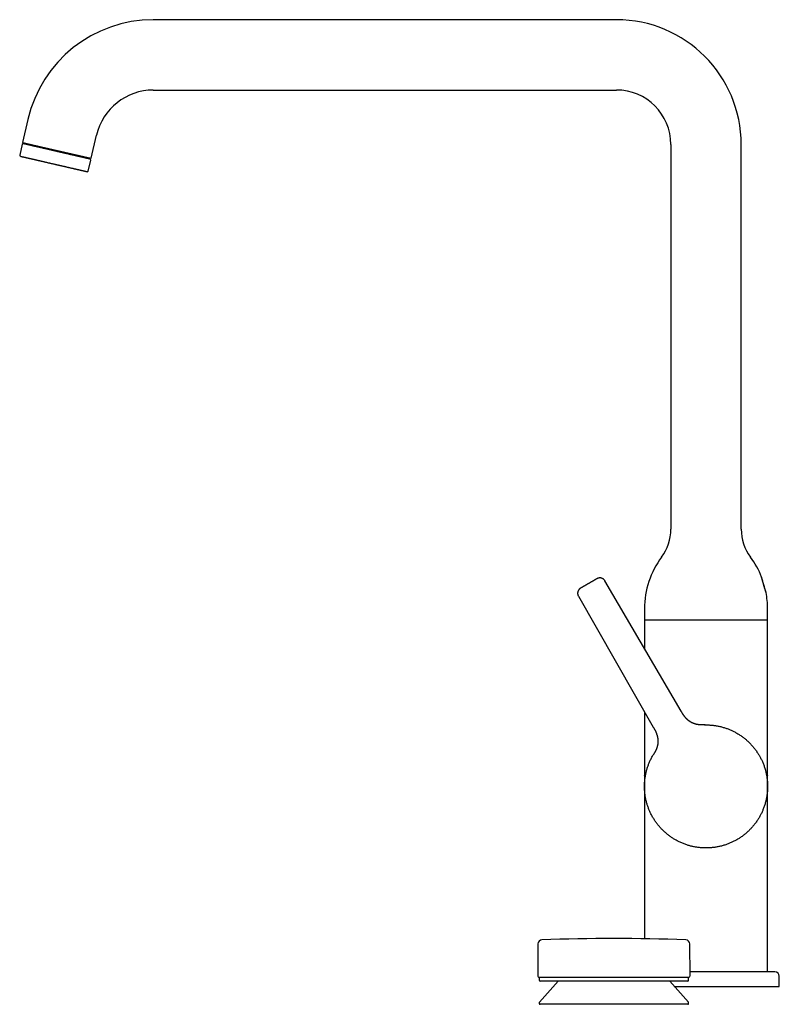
# Model space of a CAD drawing. Header units: millimetres. Extents: x 8 to 955, y 12 to 879.
# Tile 2 of 9: x 32 to 291, y 543 to 879. Entities that reach past the tile are written whole.
import ezdxf

# ---------------------------------------------------------------- set-up
doc = ezdxf.new("R2010")
doc.units = ezdxf.units.MM

msp = doc.modelspace()

# ---------------------------------------------------------------- linework, layer by layer
at = {"color": 7, "linetype": 'Continuous', "lineweight": 30}
for p, q in [((235.45, 879), (77.45, 879)), ((77.45, 855), (235.45, 855)), ((34.68, 844.98), (32.86, 837.1)), ((32.86, 837.1), (56.24, 831.7)), ((33.31, 836.84), (33.27, 836.65)), ((56.24, 831.7), (58.06, 839.58)), ((32.71, 836.47), (31.86, 832.76)), ((254.05, 836.4), (254.05, 705.12)), ((278.05, 705.12), (278.05, 836.4)), ((55.24, 827.36), (56.1, 831.07)), ((55.68, 831.47), (55.72, 831.67)), ((257.53, 643.05), (231.54, 687.51)), ((222.5, 682.28), (248.05, 637.58)), ((245.05, 678), (245.05, 674.1)), ((287.05, 674.1), (287.05, 678)), ((245.05, 674.1), (245.05, 664.4)), ((266.05, 674.1), (245.05, 674.1)), ((287.05, 674.1), (266.05, 674.1)), ((287.05, 621.15), (287.05, 674.1)), ((245.05, 642.83), (245.05, 621.15)), ((265.53, 638.34), (265.68, 638.35)), ((248.04, 628.15), (248.12, 628.27)), ((245.05, 621.12), (245.05, 621.15)), ((287.05, 621.15), (287.05, 621.12)), ((245.04, 617.35), (245.04, 617.35)), ((287.04, 617.89), (287.05, 617.35)), ((287.05, 617.35), (287.05, 616.94)), ((287.06, 617.35), (287.06, 617.35)), ((245.05, 613.55), (245.05, 613.58)), ((245.05, 613.55), (245.05, 565.36)), ((287.05, 613.58), (287.05, 613.55)), ((287.05, 554.1), (287.05, 613.55)), ((208.69, 563.59), (208.61, 552.75)), ((260.6, 552.75), (260.51, 563.59)), ((209.1, 552.25), (209.1, 551.25)), ((209.1, 552.25), (260.1, 552.25)), ((260.1, 551.25), (260.1, 552.25)), ((291.05, 549.1), (291.05, 552.6)), ((215.55, 550.85), (209.18, 543.73)), ((259.8, 550.95), (209.4, 550.95)), ((260.03, 543.73), (253.65, 550.85)), ((255.22, 549.1), (266.05, 549.1)), ((266.05, 549.1), (291.05, 549.1)), ((209.1, 543.53), (209.1, 543.3)), ((216.78, 543), (209.4, 543)), ((259.8, 543), (216.78, 543)), ((260.1, 543.3), (260.1, 543.53))]:
    msp.add_line(p, q, dxfattribs=at)
at = {"color": 7, "linetype": 'Continuous', "lineweight": 30, "flags": 128}
msp.add_lwpolyline([(276.68, 599.24), (276.55, 599.16), (276.39, 599.07)], dxfattribs=at)
at = {"color": 7, "linetype": 'Continuous', "lineweight": 30}
for centre, radius, start, end in [((77.45, 835.1), 43.9, 90, 167), ((235.45, 836.4), 42.6, 0, 90), ((77.45, 835.1), 19.9, 90, 167), ((235.45, 836.4), 18.6, 0, 90), ((33, 836.4), 0.3, 77, 167), ((34.47, 836.98), 0.4, 257, 308.3178), ((32.15, 832.7), 0.3, 167, 257), ((54.74, 832.3), 0.4, 205.6822, 257), ((55.8, 831.13), 0.3, 347, 77), ((54.95, 827.43), 0.3, 257, 347), ((238.19, 705.12), 15.86, 323.2823, 0), ((293.91, 705.12), 15.86, 180, 216.7177), ((274.55, 678), 29.5, 143.2823, 180), ((257.55, 678), 29.5, 21.3767, 36.7177), ((257.55, 678), 29.5, 0, 10.8405), ((210.09, 563.58), 1.4, 92.2163, 179.5562), ((234.6, -69.76), 635.21, 87.78371, 92.21629), ((259.11, 563.58), 1.4, 0.4438, 87.7837), ((209.11, 552.75), 0.5, 179.5562, 270), ((209.4, 551.25), 0.3, 180, 270), ((259.8, 551.25), 0.3, 270, 0), ((260.1, 552.75), 0.5, 270, 0.4438), ((289.55, 552.6), 1.5, 0, 90), ((215.77, 550.65), 0.3, 90, 138.1897), ((253.43, 550.65), 0.3, 41.8103, 90), ((209.4, 543.53), 0.3, 138.1897, 180), ((209.4, 543.3), 0.3, 180, 270), ((259.8, 543.3), 0.3, 270, 0), ((259.8, 543.53), 0.3, 0, 41.8103)]:
    msp.add_arc(centre, radius, start, end, dxfattribs=at)
for points, knots in [([(51.24, 832.5), (51.16, 832.51), (51, 832.55), (50.76, 832.61), (50.52, 832.66), (50.27, 832.72), (50.01, 832.78), (49.76, 832.84), (49.49, 832.9), (49.19, 832.97), (48.86, 833.05), (48.5, 833.13), (48.13, 833.21), (47.76, 833.3), (47.41, 833.38), (47.07, 833.46), (46.75, 833.53), (46.42, 833.61), (46.1, 833.68), (45.77, 833.76), (45.44, 833.83), (45.09, 833.92), (44.72, 834), (44.33, 834.09), (43.94, 834.18), (43.55, 834.27), (43.16, 834.36), (42.77, 834.45), (42.38, 834.54), (42, 834.63), (41.62, 834.72), (41.24, 834.81), (40.87, 834.89), (40.5, 834.98), (40.14, 835.06), (39.78, 835.14), (39.44, 835.22), (39.1, 835.3), (38.76, 835.38), (38.45, 835.45), (38.17, 835.51), (37.92, 835.57), (37.66, 835.63), (37.42, 835.69), (37.18, 835.74), (36.94, 835.8), (36.72, 835.85), (36.48, 835.9), (36.24, 835.96), (35.99, 836.02), (35.75, 836.07), (35.52, 836.13), (35.31, 836.17), (35.13, 836.22), (34.96, 836.25), (34.8, 836.29), (34.65, 836.33), (34.51, 836.36), (34.37, 836.39), (34.23, 836.42), (34.09, 836.46), (33.95, 836.49), (33.8, 836.52), (33.67, 836.55), (33.55, 836.58), (33.45, 836.6), (33.37, 836.62), (33.3, 836.64), (33.24, 836.65), (33.19, 836.66), (33.14, 836.67), (33.11, 836.68), (33.09, 836.69), (33.07, 836.69), (33.07, 836.69), (33.07, 836.69)], [0, 0, 0, 0, 0.011633, 0.023246, 0.034847, 0.046442, 0.058039, 0.069647, 0.081272, 0.093511, 0.10899, 0.124445, 0.139895, 0.155357, 0.17085, 0.183966, 0.197053, 0.210122, 0.223183, 0.236249, 0.249329, 0.262435, 0.27806, 0.293646, 0.309212, 0.324775, 0.340354, 0.355968, 0.371593, 0.38718, 0.402745, 0.418308, 0.433887, 0.449501, 0.4648, 0.480061, 0.495303, 0.510543, 0.525797, 0.541084, 0.553422, 0.565734, 0.57803, 0.59032, 0.602612, 0.614915, 0.627239, 0.638977, 0.653578, 0.66816, 0.682736, 0.697323, 0.711935, 0.723571, 0.735185, 0.746786, 0.758381, 0.769978, 0.781584, 0.793207, 0.805446, 0.820925, 0.83638, 0.851829, 0.867292, 0.882785, 0.895901, 0.908988, 0.922057, 0.935118, 0.948184, 0.961264, 0.974369, 0.989995, 1, 1, 1, 1]), ([(51.17, 832.72), (51.06, 832.74), (50.84, 832.8), (50.49, 832.87), (50.14, 832.96), (49.78, 833.04), (49.41, 833.12), (49.05, 833.21), (48.69, 833.29), (48.32, 833.38), (47.96, 833.46), (47.59, 833.55), (47.2, 833.63), (46.81, 833.72), (46.41, 833.82), (46, 833.91), (45.59, 834.01), (45.18, 834.1), (44.78, 834.19), (44.39, 834.28), (44, 834.37), (43.61, 834.46), (43.23, 834.55), (42.84, 834.64), (42.44, 834.73), (42.04, 834.83), (41.64, 834.92), (41.24, 835.01), (40.85, 835.1), (40.47, 835.19), (40.11, 835.27), (39.75, 835.35), (39.41, 835.43), (39.07, 835.51), (38.72, 835.59), (38.38, 835.67), (38.04, 835.75), (37.71, 835.82), (37.39, 835.9), (37.08, 835.97), (36.78, 836.04), (36.5, 836.1), (36.23, 836.17), (35.98, 836.22), (35.73, 836.28), (35.49, 836.34), (35.26, 836.39), (35.03, 836.44), (34.82, 836.49), (34.62, 836.54), (34.44, 836.58), (34.27, 836.62), (34.11, 836.66), (33.98, 836.69), (33.85, 836.72), (33.74, 836.74), (33.64, 836.77), (33.55, 836.79), (33.47, 836.8), (33.41, 836.82), (33.36, 836.83), (33.33, 836.84), (33.31, 836.84), (33.31, 836.84), (33.31, 836.84)], [0, 0, 0, 0, 0.016612, 0.033224, 0.049835, 0.066447, 0.083059, 0.099671, 0.115333, 0.130996, 0.146659, 0.162321, 0.177984, 0.194596, 0.211207, 0.227819, 0.244431, 0.261043, 0.277655, 0.293317, 0.30898, 0.324643, 0.340305, 0.355968, 0.37258, 0.389191, 0.405803, 0.422415, 0.439027, 0.455639, 0.471301, 0.486964, 0.502626, 0.518289, 0.533952, 0.550564, 0.567175, 0.583787, 0.600399, 0.617011, 0.633622, 0.649285, 0.664948, 0.68061, 0.696273, 0.711936, 0.728547, 0.745159, 0.761771, 0.778383, 0.794995, 0.811606, 0.827269, 0.842932, 0.858594, 0.874257, 0.88992, 0.906531, 0.923143, 0.939755, 0.956367, 0.972978, 0.98959, 1, 1, 1, 1]), ([(32.08, 832.4), (32.08, 832.4), (32.08, 832.4), (32.1, 832.4), (32.12, 832.4), (32.15, 832.39), (32.18, 832.38), (32.22, 832.37), (32.27, 832.36), (32.33, 832.35), (32.39, 832.33), (32.46, 832.32), (32.54, 832.3), (32.63, 832.28), (32.73, 832.25), (32.84, 832.23), (32.96, 832.2), (33.08, 832.17), (33.21, 832.14), (33.35, 832.11), (33.51, 832.07), (33.7, 832.03), (33.89, 831.99), (34.09, 831.94), (34.29, 831.89), (34.48, 831.85), (34.67, 831.81), (34.85, 831.76), (35.05, 831.72), (35.25, 831.67), (35.45, 831.63), (35.66, 831.58), (35.88, 831.53), (36.1, 831.48), (36.31, 831.43), (36.53, 831.38), (36.75, 831.33), (36.98, 831.27), (37.21, 831.22), (37.46, 831.16), (37.72, 831.1), (38.01, 831.03), (38.3, 830.97), (38.6, 830.9), (38.9, 830.83), (39.2, 830.76), (39.53, 830.69), (39.88, 830.6), (40.25, 830.52), (40.63, 830.43), (41.01, 830.34), (41.39, 830.25), (41.78, 830.16), (42.17, 830.07), (42.56, 829.98), (42.95, 829.89), (43.34, 829.8), (43.73, 829.71), (44.09, 829.63), (44.41, 829.56), (44.7, 829.49), (44.99, 829.42), (45.27, 829.36), (45.55, 829.29), (45.84, 829.23), (46.12, 829.16), (46.4, 829.1), (46.7, 829.03), (46.99, 828.96), (47.29, 828.89), (47.58, 828.83), (47.86, 828.76), (48.15, 828.69), (48.42, 828.63), (48.71, 828.56), (49.02, 828.49), (49.33, 828.42), (49.65, 828.35), (49.95, 828.28), (50.15, 828.23), (50.25, 828.21)], [0, 0, 0, 0, 0.010005, 0.02563, 0.0371, 0.048548, 0.059983, 0.071413, 0.082843, 0.094282, 0.105737, 0.117215, 0.129542, 0.141848, 0.154141, 0.16643, 0.178725, 0.191034, 0.203367, 0.215098, 0.229691, 0.244269, 0.258847, 0.273441, 0.288065, 0.299691, 0.311299, 0.322896, 0.334491, 0.34609, 0.357703, 0.369335, 0.381567, 0.39262, 0.403661, 0.414696, 0.425733, 0.436778, 0.447836, 0.458916, 0.472022, 0.485102, 0.498167, 0.511229, 0.524297, 0.537384, 0.5505, 0.566114, 0.581693, 0.597256, 0.612821, 0.628407, 0.644033, 0.659647, 0.675226, 0.690789, 0.706354, 0.72194, 0.737566, 0.749035, 0.760483, 0.771919, 0.783348, 0.794778, 0.806217, 0.817672, 0.82915, 0.841478, 0.853783, 0.866076, 0.878365, 0.89066, 0.90297, 0.915303, 0.927036, 0.941631, 0.95621, 0.970787, 0.985379, 1, 1, 1, 1]), ([(55.72, 831.67), (55.72, 831.67), (55.72, 831.67), (55.71, 831.67), (55.69, 831.67), (55.65, 831.68), (55.6, 831.7), (55.53, 831.71), (55.45, 831.73), (55.35, 831.75), (55.24, 831.78), (55.11, 831.81), (54.97, 831.84), (54.82, 831.87), (54.66, 831.91), (54.49, 831.95), (54.31, 831.99), (54.11, 832.04), (53.9, 832.09), (53.67, 832.14), (53.42, 832.2), (53.17, 832.26), (52.9, 832.32), (52.63, 832.38), (52.35, 832.45), (52.07, 832.51), (51.78, 832.58), (51.48, 832.65), (51.27, 832.69), (51.17, 832.72)], [0, 0, 0, 0, 0.012393, 0.049344, 0.086295, 0.123247, 0.160198, 0.199389, 0.23858, 0.27777, 0.316961, 0.356151, 0.395342, 0.432294, 0.469245, 0.506196, 0.543148, 0.580099, 0.61929, 0.65848, 0.697671, 0.736862, 0.776052, 0.815243, 0.852194, 0.889146, 0.926097, 0.963049, 1, 1, 1, 1]), ([(55.87, 831.43), (55.87, 831.43), (55.87, 831.43), (55.86, 831.43), (55.84, 831.44), (55.8, 831.44), (55.75, 831.46), (55.68, 831.47), (55.6, 831.49), (55.51, 831.51), (55.41, 831.53), (55.29, 831.56), (55.16, 831.59), (55.02, 831.62), (54.87, 831.66), (54.7, 831.7), (54.53, 831.74), (54.34, 831.78), (54.16, 831.82), (53.97, 831.87), (53.8, 831.91), (53.62, 831.95), (53.43, 831.99), (53.24, 832.04), (53.03, 832.08), (52.83, 832.13), (52.61, 832.18), (52.36, 832.24), (52.09, 832.3), (51.82, 832.36), (51.53, 832.43), (51.34, 832.47), (51.24, 832.5)], [0, 0, 0, 0, 0.013167, 0.049889, 0.086606, 0.123361, 0.160197, 0.197061, 0.233833, 0.270555, 0.307271, 0.344026, 0.380863, 0.416955, 0.45296, 0.488919, 0.524872, 0.560861, 0.596927, 0.626033, 0.65508, 0.68409, 0.713084, 0.742083, 0.771109, 0.800184, 0.827871, 0.862314, 0.896713, 0.931103, 0.96552, 1, 1, 1, 1]), ([(50.25, 828.21), (50.33, 828.19), (50.48, 828.16), (50.71, 828.1), (50.93, 828.05), (51.15, 828), (51.37, 827.95), (51.57, 827.9), (51.78, 827.86), (51.98, 827.81), (52.17, 827.77), (52.35, 827.73), (52.52, 827.69), (52.68, 827.65), (52.85, 827.61), (53, 827.57), (53.16, 827.54), (53.32, 827.5), (53.49, 827.46), (53.64, 827.43), (53.78, 827.39), (53.92, 827.36), (54.05, 827.33), (54.18, 827.3), (54.3, 827.27), (54.42, 827.25), (54.52, 827.22), (54.61, 827.2), (54.69, 827.18), (54.76, 827.17), (54.81, 827.16), (54.85, 827.15), (54.87, 827.14), (54.88, 827.14), (54.88, 827.14), (54.88, 827.14)], [0, 0, 0, 0, 0.027434, 0.054823, 0.082186, 0.109541, 0.136905, 0.164297, 0.191734, 0.220591, 0.246667, 0.272716, 0.298751, 0.324789, 0.350845, 0.376935, 0.403074, 0.433994, 0.464852, 0.495676, 0.526491, 0.557323, 0.588197, 0.61914, 0.655976, 0.692731, 0.729447, 0.766169, 0.80294, 0.839804, 0.87664, 0.913395, 0.950111, 0.986833, 1, 1, 1, 1]), ([(225.99, 686.6), (225.93, 686.56), (225.81, 686.49), (225.63, 686.39), (225.45, 686.29), (225.27, 686.18), (225.1, 686.08), (224.93, 685.99), (224.76, 685.89), (224.6, 685.8), (224.45, 685.71), (224.3, 685.62), (224.16, 685.54), (224.03, 685.47), (223.91, 685.4), (223.8, 685.33), (223.69, 685.27), (223.6, 685.22), (223.51, 685.17), (223.44, 685.12), (223.37, 685.09), (223.32, 685.06), (223.28, 685.03), (223.25, 685.02), (223.23, 685.01), (223.23, 685), (223.23, 685)], [0, 0, 0, 0, 0.041388, 0.082948, 0.124865, 0.166533, 0.208179, 0.249975, 0.292484, 0.334421, 0.375959, 0.417279, 0.45856, 0.499986, 0.54147, 0.582788, 0.624121, 0.665651, 0.707557, 0.750013, 0.79252, 0.834455, 0.875991, 0.917305, 0.958581, 1, 1, 1, 1]), ([(228.82, 688.23), (228.82, 688.23), (228.81, 688.23), (228.79, 688.22), (228.76, 688.2), (228.72, 688.17), (228.66, 688.14), (228.6, 688.1), (228.52, 688.06), (228.43, 688.01), (228.34, 687.95), (228.23, 687.89), (228.11, 687.82), (227.99, 687.75), (227.85, 687.67), (227.71, 687.59), (227.56, 687.5), (227.4, 687.41), (227.24, 687.32), (227.07, 687.22), (226.89, 687.12), (226.72, 687.02), (226.54, 686.91), (226.36, 686.81), (226.18, 686.7), (226.05, 686.63), (225.99, 686.6)], [0, 0, 0, 0, 0.0414, 0.082958, 0.124861, 0.166534, 0.20819, 0.250001, 0.291904, 0.333561, 0.375147, 0.417147, 0.458712, 0.500031, 0.541437, 0.582994, 0.624893, 0.666553, 0.708197, 0.749996, 0.79249, 0.834415, 0.875946, 0.917264, 0.958554, 1, 1, 1, 1]), ([(231.55, 687.51), (231.52, 687.55), (231.47, 687.64), (231.37, 687.76), (231.27, 687.88), (231.17, 687.98), (231.07, 688.07), (230.96, 688.14), (230.86, 688.21), (230.76, 688.27), (230.66, 688.32), (230.56, 688.36), (230.47, 688.39), (230.38, 688.42), (230.28, 688.45), (230.19, 688.47), (230.08, 688.48), (229.96, 688.5), (229.82, 688.5), (229.68, 688.5), (229.54, 688.48), (229.42, 688.46), (229.31, 688.43), (229.2, 688.4), (229.13, 688.38), (229.07, 688.35), (229.04, 688.34), (229, 688.32), (228.95, 688.3), (228.89, 688.27), (228.84, 688.24), (228.82, 688.23)], [0, 0, 0, 0, 0.0507888, 0.1002752, 0.1481402, 0.1940915, 0.2378684, 0.2792451, 0.3180314, 0.3540719, 0.3917417, 0.4255295, 0.4557225, 0.4856136, 0.5159515, 0.5467019, 0.5778278, 0.6219542, 0.666621, 0.7116228, 0.7550046, 0.7959651, 0.8320151, 0.8659812, 0.8982279, 0.9105039, 0.9225597, 0.9348359, 0.9514225, 0.9732115, 1, 1, 1, 1]), ([(286.52, 683.55), (286.4, 683.97), (286.13, 684.84), (285.75, 686.15), (285.38, 687.45), (285.14, 688.33), (285.02, 688.75)], [0, 0, 0, 0, 0.245902, 0.500151, 0.7544, 1, 1, 1, 1]), ([(286.52, 683.55), (286.52, 683.55), (286.52, 683.55), (286.52, 683.56), (286.51, 683.59), (286.5, 683.62), (286.49, 683.65), (286.47, 683.71), (286.45, 683.79), (286.42, 683.88), (286.38, 683.99), (286.34, 684.12), (286.3, 684.26), (286.25, 684.41), (286.2, 684.57), (286.15, 684.74), (286.1, 684.91), (286.05, 685.08), (286.01, 685.21), (285.97, 685.33), (285.94, 685.45), (285.89, 685.6), (285.84, 685.77), (285.79, 685.93), (285.75, 686.09), (285.71, 686.22), (285.68, 686.33), (285.65, 686.44), (285.62, 686.56), (285.58, 686.67), (285.55, 686.78), (285.52, 686.89), (285.49, 687), (285.46, 687.11), (285.42, 687.23), (285.39, 687.37), (285.35, 687.52), (285.31, 687.66), (285.27, 687.79), (285.25, 687.89), (285.22, 687.99), (285.19, 688.09), (285.16, 688.2), (285.14, 688.3), (285.12, 688.38), (285.1, 688.45), (285.09, 688.5), (285.07, 688.54), (285.06, 688.58), (285.05, 688.62), (285.05, 688.65), (285.04, 688.68), (285.03, 688.71), (285.03, 688.73), (285.02, 688.75), (285.02, 688.75), (285.02, 688.75)], [0, 0, 0, 0, 0.010674, 0.035705, 0.0611, 0.073893, 0.086687, 0.111447, 0.136377, 0.161653, 0.187104, 0.212375, 0.237811, 0.263583, 0.28952, 0.316013, 0.342678, 0.36292, 0.383237, 0.39689, 0.410713, 0.43162, 0.452607, 0.473842, 0.49516, 0.509497, 0.523512, 0.537576, 0.551665, 0.565935, 0.58023, 0.59471, 0.609217, 0.623779, 0.637653, 0.658649, 0.679731, 0.701083, 0.722527, 0.736961, 0.750463, 0.770904, 0.791432, 0.812232, 0.833126, 0.847194, 0.860174, 0.873154, 0.886229, 0.899305, 0.91258, 0.925855, 0.939235, 0.952614, 0.977838, 1, 1, 1, 1]), ([(223.23, 685), (223.21, 684.99), (223.18, 684.97), (223.14, 684.95), (223.1, 684.92), (223.08, 684.9), (223.03, 684.87), (222.95, 684.81), (222.86, 684.73), (222.77, 684.64), (222.68, 684.54), (222.6, 684.43), (222.52, 684.31), (222.46, 684.2), (222.41, 684.11), (222.38, 684.03), (222.34, 683.94), (222.31, 683.84), (222.28, 683.73), (222.26, 683.6), (222.24, 683.47), (222.23, 683.33), (222.23, 683.19), (222.24, 683.04), (222.26, 682.89), (222.3, 682.74), (222.35, 682.58), (222.41, 682.43), (222.47, 682.33), (222.49, 682.28)], [0, 0, 0, 0, 0.021244, 0.037887, 0.049812, 0.059289, 0.068954, 0.108746, 0.146084, 0.184878, 0.230391, 0.276119, 0.321809, 0.36733, 0.393221, 0.419802, 0.449915, 0.483801, 0.521425, 0.56272, 0.607574, 0.649616, 0.694115, 0.740888, 0.789716, 0.840343, 0.892481, 0.945813, 1, 1, 1, 1]), ([(265.53, 638.34), (265.53, 638.34), (265.52, 638.34), (265.52, 638.34), (265.51, 638.34), (265.5, 638.34), (265.49, 638.34), (265.49, 638.34), (265.48, 638.34), (265.47, 638.34), (265.47, 638.34), (265.46, 638.34), (265.45, 638.34), (265.44, 638.34), (265.44, 638.34), (265.43, 638.34), (265.42, 638.34), (265.41, 638.34), (265.4, 638.34), (265.4, 638.34), (265.39, 638.34), (265.38, 638.34), (265.36, 638.34), (265.34, 638.34), (265.32, 638.34), (265.29, 638.34), (265.25, 638.34), (265.21, 638.34), (265.16, 638.34), (265.1, 638.33), (265.04, 638.33), (264.99, 638.33), (264.95, 638.33), (264.91, 638.33), (264.87, 638.33), (264.84, 638.33), (264.81, 638.33), (264.78, 638.33), (264.75, 638.33), (264.72, 638.33), (264.68, 638.33), (264.64, 638.33), (264.6, 638.33), (264.54, 638.33), (264.49, 638.33), (264.43, 638.34), (264.36, 638.34), (264.29, 638.34), (264.22, 638.34), (264.14, 638.35), (264.05, 638.35), (263.94, 638.36), (263.84, 638.37), (263.73, 638.38), (263.59, 638.39), (263.42, 638.42), (263.26, 638.44), (263.15, 638.46), (263.09, 638.47), (263.03, 638.48), (262.99, 638.49), (262.96, 638.49), (262.93, 638.5), (262.9, 638.51), (262.86, 638.51), (262.81, 638.52), (262.76, 638.54), (262.68, 638.55), (262.58, 638.58), (262.45, 638.61), (262.31, 638.66), (262.17, 638.7), (262.03, 638.75), (261.89, 638.79), (261.77, 638.84), (261.66, 638.89), (261.56, 638.93), (261.47, 638.97), (261.38, 639.01), (261.28, 639.06), (261.18, 639.11), (261.06, 639.17), (260.93, 639.25), (260.78, 639.33), (260.65, 639.41), (260.55, 639.48), (260.48, 639.53), (260.41, 639.58), (260.36, 639.62), (260.31, 639.65), (260.27, 639.68), (260.23, 639.71), (260.21, 639.73), (260.18, 639.74), (260.16, 639.76), (260.13, 639.79), (260.08, 639.82), (260.03, 639.87), (259.95, 639.93), (259.87, 640), (259.78, 640.08), (259.69, 640.16), (259.58, 640.26), (259.48, 640.36), (259.36, 640.48), (259.24, 640.6), (259.12, 640.74), (259.01, 640.87), (258.92, 640.97), (258.85, 641.06), (258.8, 641.13), (258.74, 641.19), (258.69, 641.27), (258.62, 641.35), (258.55, 641.45), (258.47, 641.56), (258.38, 641.68), (258.29, 641.82), (258.19, 641.97), (258.09, 642.13), (257.98, 642.3), (257.87, 642.48), (257.76, 642.66), (257.64, 642.86), (257.57, 642.98), (257.53, 643.05)], [0, 0, 0, 0, 0.021238, 0.041419, 0.060542, 0.078608, 0.095616, 0.111566, 0.125636, 0.138766, 0.150955, 0.162206, 0.172516, 0.183094, 0.19246, 0.200615, 0.207561, 0.2133, 0.217833, 0.221165, 0.22331, 0.224931, 0.22708, 0.230543, 0.234862, 0.239977, 0.245538, 0.251486, 0.259858, 0.268888, 0.278571, 0.284691, 0.29077, 0.29619, 0.30093, 0.304997, 0.308343, 0.31106, 0.31387, 0.317352, 0.322865, 0.329535, 0.337143, 0.344477, 0.351386, 0.357921, 0.364145, 0.370132, 0.375968, 0.381751, 0.38876, 0.396036, 0.403645, 0.411586, 0.419856, 0.43436, 0.449744, 0.454696, 0.459034, 0.462759, 0.466012, 0.468589, 0.470496, 0.472492, 0.475185, 0.478574, 0.482552, 0.486699, 0.495803, 0.505474, 0.515725, 0.526673, 0.537227, 0.547156, 0.556458, 0.565129, 0.573166, 0.580159, 0.58706, 0.594663, 0.602984, 0.612024, 0.623702, 0.6364, 0.650114, 0.65692, 0.663385, 0.669188, 0.67433, 0.67881, 0.682628, 0.685785, 0.688281, 0.690116, 0.691669, 0.694761, 0.699125, 0.704373, 0.711607, 0.719639, 0.728461, 0.73806, 0.74842, 0.759486, 0.770422, 0.784707, 0.798126, 0.810689, 0.822408, 0.828718, 0.83476, 0.840688, 0.847547, 0.855514, 0.864383, 0.874246, 0.885059, 0.89677, 0.909586, 0.923208, 0.937557, 0.95254, 0.968043, 0.983923, 1, 1, 1, 1]), ([(248.05, 637.58), (248.1, 637.5), (248.19, 637.34), (248.32, 637.11), (248.45, 636.87), (248.58, 636.63), (248.7, 636.39), (248.81, 636.16), (248.91, 635.93), (249.01, 635.72), (249.09, 635.51), (249.17, 635.31), (249.23, 635.12), (249.3, 634.93), (249.35, 634.74), (249.4, 634.57), (249.44, 634.4), (249.48, 634.25), (249.51, 634.1), (249.54, 633.95), (249.56, 633.81), (249.58, 633.68), (249.6, 633.57), (249.61, 633.49), (249.61, 633.43), (249.62, 633.39), (249.62, 633.34), (249.62, 633.29), (249.63, 633.23), (249.64, 633.15), (249.64, 633.05), (249.65, 632.92), (249.65, 632.79), (249.65, 632.66), (249.64, 632.54), (249.64, 632.42), (249.63, 632.3), (249.62, 632.19), (249.61, 632.07), (249.6, 631.95), (249.58, 631.81), (249.55, 631.67), (249.53, 631.55), (249.51, 631.44), (249.49, 631.33), (249.46, 631.22), (249.43, 631.1), (249.4, 630.98), (249.37, 630.87), (249.34, 630.78), (249.31, 630.69), (249.29, 630.61), (249.27, 630.55), (249.25, 630.49), (249.23, 630.45), (249.22, 630.41), (249.2, 630.37), (249.18, 630.32), (249.16, 630.25), (249.13, 630.17), (249.09, 630.07), (249.04, 629.96), (248.99, 629.85), (248.93, 629.73), (248.87, 629.61), (248.82, 629.49), (248.76, 629.38), (248.71, 629.29), (248.67, 629.22), (248.64, 629.16), (248.61, 629.1), (248.58, 629.05), (248.55, 629.01), (248.53, 628.97), (248.51, 628.93), (248.5, 628.91), (248.49, 628.89), (248.48, 628.87), (248.47, 628.86), (248.46, 628.84), (248.44, 628.82), (248.43, 628.79), (248.41, 628.76), (248.39, 628.72), (248.36, 628.68), (248.34, 628.64), (248.31, 628.6), (248.29, 628.57), (248.27, 628.54), (248.26, 628.51), (248.25, 628.49), (248.24, 628.48), (248.23, 628.46), (248.22, 628.45), (248.21, 628.44), (248.21, 628.43), (248.2, 628.42), (248.2, 628.41), (248.19, 628.41), (248.19, 628.4), (248.19, 628.4), (248.19, 628.39), (248.18, 628.39), (248.18, 628.38), (248.18, 628.37), (248.17, 628.37), (248.17, 628.36), (248.16, 628.35), (248.16, 628.34), (248.15, 628.34), (248.15, 628.33), (248.14, 628.32), (248.14, 628.31), (248.14, 628.31), (248.13, 628.3), (248.13, 628.29), (248.12, 628.29), (248.12, 628.28), (248.12, 628.28), (248.11, 628.27)], [0, 0, 0, 0, 0.019182, 0.038635, 0.058132, 0.077505, 0.096627, 0.115393, 0.132677, 0.149493, 0.165781, 0.181485, 0.196549, 0.211764, 0.226134, 0.239609, 0.252176, 0.263985, 0.27504, 0.287075, 0.298009, 0.307827, 0.316515, 0.321434, 0.325702, 0.32928, 0.33223, 0.335817, 0.340532, 0.346374, 0.353342, 0.363406, 0.37329, 0.382725, 0.391712, 0.400251, 0.408823, 0.416899, 0.424867, 0.433947, 0.444223, 0.455685, 0.462992, 0.470707, 0.478827, 0.487352, 0.496279, 0.504981, 0.51284, 0.519862, 0.526856, 0.532776, 0.537627, 0.541531, 0.54475, 0.547435, 0.550686, 0.554668, 0.559379, 0.565939, 0.57353, 0.582151, 0.591798, 0.601872, 0.611532, 0.622054, 0.632157, 0.641909, 0.64875, 0.655467, 0.662083, 0.668622, 0.675105, 0.68115, 0.686401, 0.68924, 0.691776, 0.694009, 0.695963, 0.69838, 0.701566, 0.705558, 0.710356, 0.715321, 0.723275, 0.730473, 0.73691, 0.742585, 0.747496, 0.751641, 0.75502, 0.757633, 0.760502, 0.763067, 0.765514, 0.767844, 0.770057, 0.770947, 0.772281, 0.774424, 0.777384, 0.781165, 0.785767, 0.792376, 0.800172, 0.809154, 0.819325, 0.830685, 0.842361, 0.855072, 0.868821, 0.883607, 0.89943, 0.916291, 0.933138, 0.950908, 0.969599, 0.989212, 1, 1, 1, 1]), ([(265.51, 638.34), (265.52, 638.34), (265.54, 638.34), (265.56, 638.34), (265.58, 638.34), (265.6, 638.35), (265.62, 638.35), (265.63, 638.35), (265.64, 638.35), (265.64, 638.35), (265.65, 638.35), (265.65, 638.35), (265.65, 638.35), (265.65, 638.35)], [0, 0, 0, 0, 0.083015, 0.240713, 0.367742, 0.499655, 0.63646, 0.778163, 0.829209, 0.880864, 0.933127, 0.985855, 1, 1, 1, 1]), ([(265.7, 638.35), (265.7, 638.35), (265.69, 638.35), (265.68, 638.35), (265.68, 638.35)], [0, 0, 0, 0, 0.500264, 1, 1, 1, 1]), ([(265.7, 638.35), (265.88, 638.35), (266.25, 638.35), (266.81, 638.34), (267.36, 638.31), (267.91, 638.27), (268.46, 638.21), (269.01, 638.14), (269.57, 638.05), (270.15, 637.95), (270.75, 637.82), (271.34, 637.68), (271.93, 637.51), (272.49, 637.34), (273.03, 637.16), (273.55, 636.97), (274.07, 636.76), (274.58, 636.54), (275.08, 636.31), (275.58, 636.07), (276.08, 635.8), (276.6, 635.51), (277.12, 635.2), (277.63, 634.87), (278.13, 634.53), (278.61, 634.18), (279.06, 633.83), (279.49, 633.49), (279.91, 633.13), (280.33, 632.76), (280.73, 632.37), (281.12, 631.98), (281.51, 631.57), (281.9, 631.13), (282.3, 630.66), (282.68, 630.19), (283.04, 629.7), (283.38, 629.22), (283.7, 628.74), (283.99, 628.27), (284.27, 627.79), (284.54, 627.31), (284.8, 626.82), (285.04, 626.32), (285.28, 625.8), (285.51, 625.26), (285.73, 624.69), (285.93, 624.12), (286.12, 623.54), (286.29, 622.97), (286.43, 622.42), (286.56, 621.88), (286.67, 621.34), (286.77, 620.8), (286.85, 620.25), (286.92, 619.7), (286.98, 619.13), (287.02, 618.54), (287.05, 617.93), (287.05, 617.32), (287.04, 616.72), (287.02, 616.13), (286.98, 615.56), (286.92, 615.01), (286.85, 614.46), (286.77, 613.91), (286.67, 613.36), (286.56, 612.82), (286.43, 612.27), (286.28, 611.7), (286.11, 611.11), (285.92, 610.53), (285.71, 609.96), (285.49, 609.41), (285.27, 608.88), (285.04, 608.38), (284.8, 607.88), (284.54, 607.39), (284.27, 606.91), (283.99, 606.43), (283.69, 605.95), (283.36, 605.46), (283.01, 604.96), (282.64, 604.47), (282.26, 604), (281.88, 603.55), (281.5, 603.12), (281.12, 602.72), (280.73, 602.33), (280.33, 601.95), (279.92, 601.58), (279.5, 601.22), (279.05, 600.86), (278.59, 600.5), (278.09, 600.14), (277.59, 599.8), (277.07, 599.47), (276.73, 599.27), (276.55, 599.16)], [0, 0, 0, 0, 0.01, 0.0200001, 0.0300001, 0.0400001, 0.0500001, 0.0600002, 0.0700002, 0.0810001, 0.0920001, 0.1030001, 0.114, 0.125, 0.135, 0.1450001, 0.1550001, 0.1650001, 0.1750001, 0.1850002, 0.1950002, 0.2060001, 0.2170001, 0.2280001, 0.239, 0.25, 0.26, 0.2700001, 0.2800001, 0.2900001, 0.3000001, 0.3100002, 0.3200002, 0.3310001, 0.3420001, 0.3530001, 0.364, 0.375, 0.385, 0.3950001, 0.4050001, 0.4150001, 0.4250001, 0.4350002, 0.4450002, 0.4560001, 0.4670001, 0.4780001, 0.489, 0.5, 0.51, 0.5200001, 0.5300001, 0.5400001, 0.5500001, 0.5600002, 0.5700002, 0.5810001, 0.5920001, 0.6030001, 0.614, 0.625, 0.635, 0.6450001, 0.6550001, 0.6650001, 0.6750001, 0.6850002, 0.6950002, 0.7060001, 0.7170001, 0.7280001, 0.739, 0.75, 0.76, 0.7700001, 0.7800001, 0.7900001, 0.8000001, 0.8100002, 0.8200002, 0.8310001, 0.8420001, 0.8530001, 0.864, 0.875, 0.885, 0.8950001, 0.9050001, 0.9150001, 0.9250001, 0.9350002, 0.9450002, 0.9560001, 0.9670001, 0.9780001, 0.989, 1, 1, 1, 1]), ([(265.7, 638.35), (265.7, 638.35), (265.7, 638.35), (265.7, 638.35), (265.7, 638.34)], [0, 0, 0, 0, 0.779708, 1, 1, 1, 1]), ([(283.55, 628.97), (283.54, 628.98), (283.51, 629.01), (283.48, 629.06), (283.45, 629.1), (283.44, 629.13), (283.43, 629.14), (283.42, 629.15), (283.42, 629.16), (283.42, 629.16), (283.42, 629.16), (283.42, 629.16), (283.42, 629.16), (283.42, 629.16)], [0, 0, 0, 0, 0.232467, 0.51382, 0.756628, 0.853026, 0.92729, 0.975859, 0.983828, 0.990243, 0.995405, 0.997719, 1, 1, 1, 1]), ([(276.55, 599.16), (276.39, 599.07), (276.07, 598.89), (275.58, 598.63), (275.08, 598.39), (274.58, 598.16), (274.07, 597.94), (273.56, 597.74), (273.02, 597.54), (272.46, 597.35), (271.88, 597.17), (271.29, 597.01), (270.7, 596.87), (270.12, 596.75), (269.56, 596.64), (269.01, 596.56), (268.46, 596.49), (267.91, 596.43), (267.36, 596.39), (266.81, 596.36), (266.24, 596.35), (265.65, 596.35), (265.04, 596.37), (264.43, 596.41), (263.83, 596.47), (263.24, 596.54), (262.67, 596.62), (262.13, 596.72), (261.59, 596.83), (261.05, 596.95), (260.51, 597.09), (259.98, 597.24), (259.44, 597.42), (258.88, 597.61), (258.31, 597.83), (257.75, 598.06), (257.19, 598.31), (256.66, 598.56), (256.15, 598.83), (255.67, 599.09), (255.19, 599.37), (254.72, 599.67), (254.26, 599.97), (253.8, 600.29), (253.34, 600.63), (252.88, 600.99), (252.41, 601.38), (251.95, 601.78), (251.51, 602.2), (251.09, 602.61), (250.69, 603.02), (250.32, 603.43), (249.96, 603.85), (249.61, 604.28), (249.27, 604.72), (248.94, 605.16), (248.62, 605.63), (248.3, 606.13), (247.98, 606.65), (247.68, 607.18), (247.39, 607.71), (247.13, 608.24), (246.88, 608.76), (246.67, 609.27), (246.46, 609.78), (246.27, 610.3), (246.09, 610.82), (245.92, 611.35), (245.77, 611.9), (245.62, 612.47), (245.49, 613.07), (245.37, 613.67), (245.27, 614.27), (245.2, 614.85), (245.14, 615.42), (245.09, 615.97), (245.06, 616.52), (245.05, 617.08), (245.05, 617.63), (245.06, 618.18), (245.09, 618.76), (245.14, 619.34), (245.21, 619.95), (245.29, 620.55), (245.39, 621.15), (245.51, 621.73), (245.64, 622.29), (245.77, 622.82), (245.92, 623.36), (246.09, 623.88), (246.27, 624.41), (246.46, 624.93), (246.68, 625.46), (246.91, 626), (247.17, 626.55), (247.44, 627.09), (247.73, 627.63), (247.94, 627.98), (248.04, 628.15)], [0, 0, 0, 0, 0.01, 0.02, 0.03, 0.04, 0.05, 0.06, 0.07, 0.081, 0.092, 0.103, 0.114, 0.125, 0.135, 0.145, 0.155, 0.165, 0.175, 0.185, 0.195, 0.206, 0.217, 0.228, 0.239, 0.25, 0.26, 0.27, 0.28, 0.29, 0.3, 0.31, 0.32, 0.331, 0.342, 0.353, 0.364, 0.375, 0.385, 0.395, 0.405, 0.415, 0.425, 0.435, 0.445, 0.456, 0.467, 0.478, 0.489, 0.5, 0.51, 0.52, 0.53, 0.54, 0.55, 0.56, 0.57, 0.581, 0.592, 0.603, 0.614, 0.625, 0.635, 0.645, 0.655, 0.665, 0.675, 0.685, 0.695, 0.706, 0.717, 0.728, 0.739, 0.75, 0.76, 0.77, 0.78, 0.79, 0.8, 0.81, 0.82, 0.831, 0.842, 0.853, 0.864, 0.875, 0.885, 0.895, 0.905, 0.915, 0.925, 0.935, 0.945, 0.956, 0.967, 0.978, 0.989, 1, 1, 1, 1]), ([(248.08, 628.21), (248.08, 628.22), (248.09, 628.23), (248.1, 628.25), (248.11, 628.26), (248.12, 628.27), (248.12, 628.28)], [0, 0, 0, 0, 0.301443, 0.601813, 0.889133, 1, 1, 1, 1]), ([(245.05, 621.12), (245.05, 621.12), (245.05, 621.09), (245.05, 621.06), (245.05, 621.01), (245.05, 620.97), (245.05, 620.92), (245.05, 620.86), (245.05, 620.79), (245.05, 620.72), (245.05, 620.67), (245.05, 620.62), (245.05, 620.58), (245.05, 620.51), (245.05, 620.43), (245.05, 620.32), (245.05, 620.21), (245.05, 620.1), (245.05, 619.99), (245.05, 619.88), (245.05, 619.77), (245.05, 619.65), (245.05, 619.53), (245.05, 619.4), (245.05, 619.27), (245.05, 619.16), (245.05, 619.09), (245.05, 619.05), (245.05, 619.01), (245.05, 618.96), (245.05, 618.91), (245.05, 618.85), (245.05, 618.78), (245.05, 618.72), (245.05, 618.64), (245.05, 618.55), (245.05, 618.46), (245.05, 618.37), (245.05, 618.28), (245.05, 618.2), (245.05, 618.12), (245.05, 618.04), (245.05, 617.97), (245.05, 617.9), (245.05, 617.83), (245.05, 617.78), (245.05, 617.75), (245.05, 617.73), (245.05, 617.71), (245.05, 617.7), (245.05, 617.69), (245.05, 617.67), (245.05, 617.65), (245.05, 617.61), (245.05, 617.57), (245.04, 617.52), (245.04, 617.45), (245.04, 617.4), (245.04, 617.36), (245.04, 617.35)], [0, 0, 0, 0, 0.002496, 0.016719, 0.027692, 0.037294, 0.046575, 0.064453, 0.084978, 0.100875, 0.114193, 0.124537, 0.13499, 0.14718, 0.172591, 0.199918, 0.228568, 0.255519, 0.279982, 0.308823, 0.336066, 0.364957, 0.396089, 0.42953, 0.463201, 0.495847, 0.508471, 0.519269, 0.528474, 0.539573, 0.553756, 0.570695, 0.588701, 0.606352, 0.623692, 0.654579, 0.684928, 0.714763, 0.743559, 0.771308, 0.793659, 0.815346, 0.836427, 0.856887, 0.875153, 0.89059, 0.896333, 0.90155, 0.906237, 0.910395, 0.914022, 0.917656, 0.92413, 0.932523, 0.943493, 0.957058, 0.973238, 0.992053, 1, 1, 1, 1]), ([(287.06, 617.35), (287.06, 617.36), (287.06, 617.39), (287.06, 617.45), (287.06, 617.51), (287.06, 617.57), (287.06, 617.61), (287.06, 617.64), (287.05, 617.67), (287.05, 617.68), (287.05, 617.7), (287.05, 617.71), (287.05, 617.72), (287.05, 617.74), (287.05, 617.77), (287.05, 617.82), (287.05, 617.9), (287.05, 617.99), (287.05, 618.09), (287.05, 618.19), (287.05, 618.28), (287.05, 618.37), (287.05, 618.46), (287.05, 618.55), (287.05, 618.64), (287.05, 618.72), (287.05, 618.78), (287.05, 618.85), (287.05, 618.91), (287.05, 618.96), (287.05, 619.01), (287.05, 619.05), (287.05, 619.09), (287.05, 619.15), (287.05, 619.24), (287.05, 619.35), (287.05, 619.46), (287.05, 619.57), (287.05, 619.67), (287.05, 619.77), (287.05, 619.88), (287.05, 619.99), (287.05, 620.12), (287.05, 620.23), (287.05, 620.33), (287.05, 620.41), (287.05, 620.48), (287.05, 620.54), (287.05, 620.59), (287.05, 620.64), (287.05, 620.68), (287.05, 620.74), (287.05, 620.81), (287.05, 620.89), (287.05, 620.94), (287.05, 620.99), (287.05, 621.03), (287.05, 621.07), (287.05, 621.1), (287.05, 621.12), (287.05, 621.12)], [0, 0, 0, 0, 0.007996, 0.02699, 0.043324, 0.057022, 0.068109, 0.076608, 0.082894, 0.086524, 0.089949, 0.093832, 0.098172, 0.102971, 0.108226, 0.125028, 0.145252, 0.172421, 0.200628, 0.229961, 0.257688, 0.286466, 0.316285, 0.346576, 0.377334, 0.394887, 0.412738, 0.430932, 0.447851, 0.461719, 0.472385, 0.481421, 0.492053, 0.504443, 0.53144, 0.559226, 0.587411, 0.614416, 0.639788, 0.663637, 0.690275, 0.718399, 0.749119, 0.783714, 0.803643, 0.822872, 0.841406, 0.858275, 0.869471, 0.878962, 0.889978, 0.904032, 0.924568, 0.942437, 0.959045, 0.967238, 0.975783, 0.986263, 0.999354, 1, 1, 1, 1]), ([(245.04, 617.35), (245.04, 617.34), (245.04, 617.31), (245.04, 617.25), (245.04, 617.19), (245.05, 617.13), (245.05, 617.09), (245.05, 617.06), (245.05, 617.03), (245.05, 617.02), (245.05, 617), (245.05, 616.99), (245.05, 616.98), (245.05, 616.96), (245.05, 616.93), (245.05, 616.88), (245.05, 616.8), (245.05, 616.71), (245.05, 616.61), (245.05, 616.51), (245.05, 616.42), (245.05, 616.33), (245.05, 616.24), (245.05, 616.15), (245.05, 616.06), (245.05, 615.98), (245.05, 615.92), (245.05, 615.85), (245.05, 615.79), (245.05, 615.74), (245.05, 615.69), (245.05, 615.65), (245.05, 615.61), (245.05, 615.55), (245.05, 615.46), (245.05, 615.35), (245.05, 615.24), (245.05, 615.13), (245.05, 615.03), (245.05, 614.93), (245.05, 614.82), (245.05, 614.71), (245.05, 614.58), (245.05, 614.47), (245.05, 614.37), (245.05, 614.29), (245.05, 614.22), (245.05, 614.16), (245.05, 614.11), (245.05, 614.06), (245.05, 614.02), (245.05, 613.96), (245.05, 613.89), (245.05, 613.81), (245.05, 613.76), (245.05, 613.71), (245.05, 613.67), (245.05, 613.63), (245.05, 613.6), (245.05, 613.58), (245.05, 613.58)], [0, 0, 0, 0, 0.007995, 0.026988, 0.043321, 0.057018, 0.068104, 0.076603, 0.082889, 0.086518, 0.089943, 0.093825, 0.098165, 0.102963, 0.108218, 0.125019, 0.145242, 0.172409, 0.200613, 0.229944, 0.25767, 0.286445, 0.316262, 0.346551, 0.377307, 0.394858, 0.412707, 0.430901, 0.447818, 0.461686, 0.472351, 0.481386, 0.492017, 0.504406, 0.531401, 0.559185, 0.587368, 0.614371, 0.639741, 0.663588, 0.690225, 0.718346, 0.749064, 0.783657, 0.803584, 0.822812, 0.841344, 0.858213, 0.869408, 0.878898, 0.889913, 0.903966, 0.924501, 0.942369, 0.958975, 0.967167, 0.975712, 0.986191, 0.999281, 1, 1, 1, 1]), ([(287.05, 617.52), (287.05, 617.54), (287.05, 617.58), (287.05, 617.63), (287.05, 617.66), (287.05, 617.68), (287.05, 617.69), (287.05, 617.69), (287.05, 617.69)], [0, 0, 0, 0, 0.266517, 0.533876, 0.669443, 0.802667, 0.927226, 1, 1, 1, 1]), ([(287.05, 613.58), (287.05, 613.58), (287.05, 613.61), (287.05, 613.64), (287.05, 613.69), (287.05, 613.73), (287.05, 613.78), (287.05, 613.84), (287.05, 613.91), (287.05, 613.98), (287.05, 614.03), (287.05, 614.08), (287.05, 614.12), (287.05, 614.19), (287.05, 614.27), (287.05, 614.38), (287.05, 614.49), (287.05, 614.6), (287.05, 614.71), (287.05, 614.82), (287.05, 614.93), (287.05, 615.05), (287.05, 615.17), (287.05, 615.3), (287.05, 615.43), (287.05, 615.54), (287.05, 615.61), (287.05, 615.65), (287.05, 615.69), (287.05, 615.74), (287.05, 615.79), (287.05, 615.85), (287.05, 615.92), (287.05, 615.98), (287.05, 616.06), (287.05, 616.15), (287.05, 616.24), (287.05, 616.33), (287.05, 616.42), (287.05, 616.5), (287.05, 616.58), (287.05, 616.66), (287.05, 616.73), (287.05, 616.8), (287.05, 616.87), (287.05, 616.92), (287.05, 616.95), (287.05, 616.97), (287.05, 616.99), (287.05, 617), (287.05, 617.01), (287.05, 617.03), (287.05, 617.05), (287.06, 617.09), (287.06, 617.13), (287.06, 617.18), (287.06, 617.25), (287.06, 617.3), (287.06, 617.34), (287.06, 617.35)], [0, 0, 0, 0, 0.002496, 0.016719, 0.027692, 0.037294, 0.046575, 0.064453, 0.084978, 0.100875, 0.114193, 0.124537, 0.13499, 0.14718, 0.172591, 0.199918, 0.228568, 0.255519, 0.279982, 0.308823, 0.336066, 0.364957, 0.396089, 0.42953, 0.463201, 0.495847, 0.508471, 0.519269, 0.528474, 0.539573, 0.553756, 0.570695, 0.588701, 0.606352, 0.623692, 0.654579, 0.684928, 0.714763, 0.743559, 0.771308, 0.793659, 0.815346, 0.836427, 0.856887, 0.875153, 0.89059, 0.896333, 0.90155, 0.906237, 0.910395, 0.914022, 0.917656, 0.92413, 0.932523, 0.943493, 0.957058, 0.973238, 0.992053, 1, 1, 1, 1]), ([(287.05, 616.99), (287.05, 616.99), (287.05, 616.99), (287.05, 617), (287.05, 617.02), (287.05, 617.03), (287.05, 617.06), (287.05, 617.09), (287.05, 617.13), (287.05, 617.16), (287.05, 617.18)], [0, 0, 0, 0, 0.108528, 0.261684, 0.354902, 0.443335, 0.538509, 0.662748, 0.816676, 1, 1, 1, 1]), ([(289.55, 554.1), (289.55, 554.1), (289.55, 554.1), (289.53, 554.1), (289.5, 554.1), (289.45, 554.1), (289.4, 554.1), (289.34, 554.1), (289.28, 554.1), (289.22, 554.1), (289.14, 554.1), (289.05, 554.1), (288.93, 554.1), (288.8, 554.1), (288.65, 554.1), (288.52, 554.1), (288.41, 554.1), (288.33, 554.1), (288.25, 554.1), (288.17, 554.1), (288.08, 554.1), (287.99, 554.1), (287.87, 554.1), (287.7, 554.1), (287.49, 554.1), (287.26, 554.1), (287.03, 554.1), (286.81, 554.1), (286.62, 554.1), (286.45, 554.1), (286.27, 554.1), (286.09, 554.1), (285.91, 554.1), (285.67, 554.1), (285.38, 554.1), (285.03, 554.1), (284.67, 554.1), (284.29, 554.1), (283.91, 554.1), (283.51, 554.1), (283.09, 554.1), (282.68, 554.1), (282.28, 554.1), (281.88, 554.1), (281.48, 554.1), (281.06, 554.1), (280.67, 554.1), (280.31, 554.1), (279.96, 554.1), (279.62, 554.1), (279.27, 554.1), (278.88, 554.1), (278.46, 554.1), (278.01, 554.1), (277.55, 554.1), (277.08, 554.1), (276.68, 554.1), (276.34, 554.1), (276.07, 554.1), (275.8, 554.1), (275.53, 554.1), (275.25, 554.1), (274.98, 554.1), (274.62, 554.1), (274.17, 554.1), (273.63, 554.1), (273.08, 554.1), (272.54, 554.1), (272.03, 554.1), (271.55, 554.1), (271.11, 554.1), (270.67, 554.1), (270.24, 554.1), (269.75, 554.1), (269.19, 554.1), (268.57, 554.1), (267.94, 554.1), (267.31, 554.1), (266.68, 554.1), (266.08, 554.1), (265.51, 554.1), (264.97, 554.1), (264.43, 554.1), (263.9, 554.1), (263.4, 554.1), (262.94, 554.1), (262.52, 554.1), (262.1, 554.1), (261.67, 554.1), (261.2, 554.1), (260.84, 554.1), (260.62, 554.1), (260.59, 554.1)], [0, 0, 0, 0, 0.012734, 0.025448, 0.03815, 0.050846, 0.063543, 0.073524, 0.083514, 0.093514, 0.103659, 0.114266, 0.127505, 0.140729, 0.153946, 0.167163, 0.173099, 0.179038, 0.184979, 0.190924, 0.196873, 0.202828, 0.208788, 0.22135, 0.23389, 0.246415, 0.258931, 0.271445, 0.279641, 0.28784, 0.296044, 0.304256, 0.312477, 0.320708, 0.335027, 0.349317, 0.363589, 0.377853, 0.392117, 0.406392, 0.420687, 0.435011, 0.447842, 0.460649, 0.473441, 0.486223, 0.499002, 0.509046, 0.519096, 0.529155, 0.539227, 0.549314, 0.561876, 0.574417, 0.586942, 0.599458, 0.611972, 0.618997, 0.626024, 0.633054, 0.64009, 0.647131, 0.654179, 0.661235, 0.674737, 0.688216, 0.70168, 0.715136, 0.728594, 0.739174, 0.749763, 0.760365, 0.770851, 0.780855, 0.79572, 0.810569, 0.825413, 0.840263, 0.855128, 0.870021, 0.882755, 0.895469, 0.908171, 0.920867, 0.933564, 0.943545, 0.953535, 0.963535, 0.97368, 0.984287, 0.997526, 1, 1, 1, 1]), ([(221.94, 550.95), (221.89, 550.95), (221.8, 550.95), (221.66, 550.95), (221.52, 550.94), (221.38, 550.94), (221.23, 550.94), (221.08, 550.94), (220.93, 550.95), (220.79, 550.95), (220.71, 550.95), (220.67, 550.95)], [0, 0, 0, 0, 0.092179, 0.188235, 0.288258, 0.392324, 0.500492, 0.631809, 0.758736, 0.881412, 1, 1, 1, 1]), ([(248.54, 550.95), (248.51, 550.95), (248.44, 550.95), (248.34, 550.95), (248.22, 550.94), (248.1, 550.94), (247.95, 550.94), (247.79, 550.94), (247.62, 550.95), (247.44, 550.95), (247.32, 550.95), (247.26, 550.95)], [0, 0, 0, 0, 0.092179, 0.188235, 0.288258, 0.392324, 0.500492, 0.631809, 0.758736, 0.881412, 1, 1, 1, 1])]:
    msp.add_open_spline(points, degree=3, knots=knots, dxfattribs=at)

doc.saveas('drawing.dxf')
